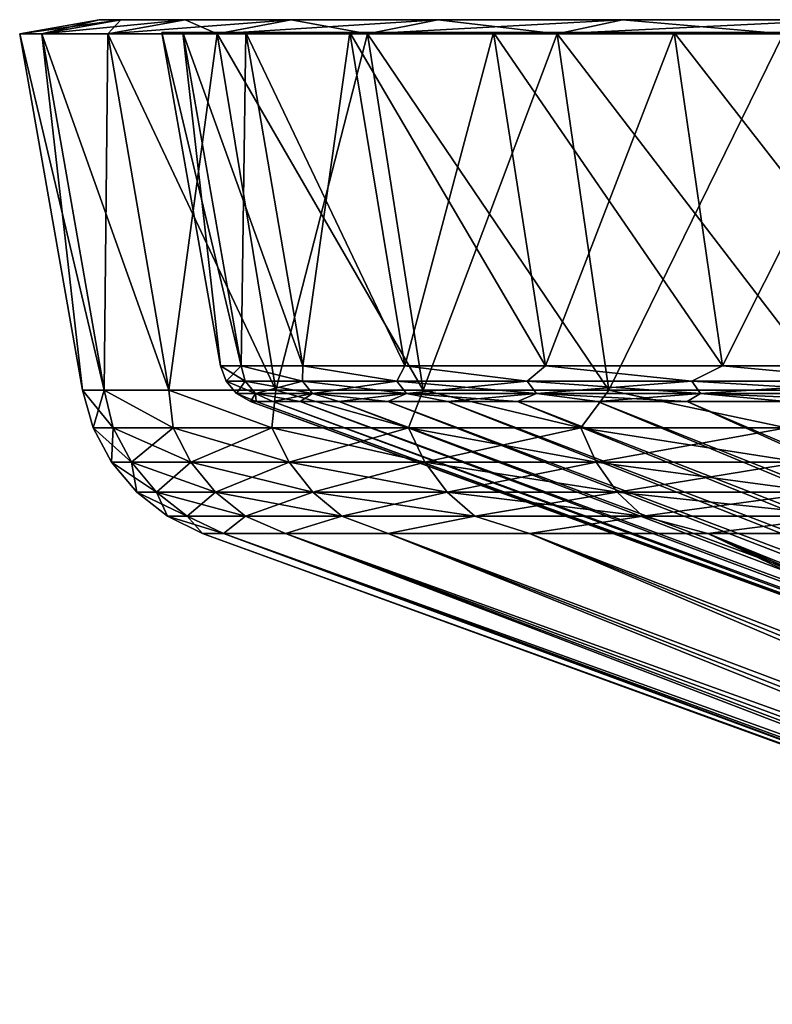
# Model space of a CAD drawing. Header units: metres. Extents: x -109 to 109, y -63 to 140.
# Tile 244 of 256: x 44 to 52, y 129 to 140. Entities that reach past the tile are written whole.
import ezdxf

# ---------------------------------------------------------------- set-up
doc = ezdxf.new("R2010")
doc.units = ezdxf.units.M
doc.layers.add('solid_502308_SW0001', color=7, linetype='CONTINUOUS')

msp = doc.modelspace()

# ---------------------------------------------------------------- linework, layer by layer
at = {"layer": 'solid_502308_SW0001'}
for points in [[(44, 139.850006), (44.850693, 140), (45.081463, 140, -3.814986)], [(44, 139.850006), (44.236954, 139.850006, 3.917392), (44.850693, 140)], [(44.236954, 139.850006, -3.917392), (44, 139.850006), (45.081463, 140, -3.814986)], [(44.236954, 139.850006, 3.917392), (45.081463, 140, 3.814986), (44.850693, 140)], [(44.236954, 139.850006, -3.917392), (45.081463, 140, -3.814986), (45.770424, 140, -7.574361)], [(44.944408, 139.850006, -7.777832), (44.236954, 139.850006, -3.917392), (45.770424, 140, -7.574361)], [(44.236954, 139.850006, 3.917392), (44.944408, 139.850006, 7.777832), (45.081463, 140, 3.814986)], [(45.081463, 140, 3.814986), (45.081463, 140, -3.814986), (44.850693, 140)], [(44.944408, 139.850006, -7.777832), (45.770424, 140, -7.574361), (46.907372, 140, -11.222939)], [(46.111938, 139.850006, -11.524573), (44.944408, 139.850006, -7.777832), (46.907372, 140, -11.222939)], [(44.944408, 139.850006, 7.777832), (45.770424, 140, 7.574361), (45.081463, 140, 3.814986)], [(44.944408, 139.850006, 7.777832), (46.111938, 139.850006, 11.524573), (45.770424, 140, 7.574361)], [(45.770424, 140, 7.574361), (45.770424, 140, -7.574361), (45.081463, 140, -3.814986)], [(45.081463, 140, 3.814986), (45.770424, 140, 7.574361), (45.081463, 140, -3.814986)], [(46.907372, 140, 11.222939), (46.907372, 140, -11.222939), (45.770424, 140, -7.574361)], [(45.770424, 140, 7.574361), (46.907372, 140, 11.222939), (45.770424, 140, -7.574361)], [(46.111938, 139.850006, 11.524573), (46.907372, 140, 11.222939), (45.770424, 140, 7.574361)], [(46.111938, 139.850006, -11.524573), (46.907372, 140, -11.222939), (48.475945, 140, -14.708169)], [(47.722721, 139.850006, -15.103584), (46.111938, 139.850006, -11.524573), (48.475945, 140, -14.708169)], [(46.111938, 139.850006, 11.524573), (47.722721, 139.850006, 15.103584), (46.907372, 140, 11.222939)], [(48.475945, 140, 14.708169), (48.475945, 140, -14.708169), (46.907372, 140, -11.222939)], [(46.907372, 140, 11.222939), (48.475945, 140, 14.708169), (46.907372, 140, -11.222939)], [(47.722721, 139.850006, 15.103584), (48.475945, 140, 14.708169), (46.907372, 140, 11.222939)], [(47.722721, 139.850006, -15.103584), (48.475945, 140, -14.708169), (50.453014, 140, -17.97867)], [(49.752979, 139.850006, -18.462038), (47.722721, 139.850006, -15.103584), (50.453014, 140, -17.97867)], [(47.722721, 139.850006, 15.103584), (49.752979, 139.850006, 18.462038), (48.475945, 140, 14.708169)], [(50.453014, 140, 17.97867), (50.453014, 140, -17.97867), (48.475945, 140, -14.708169)], [(48.475945, 140, 14.708169), (50.453014, 140, 17.97867), (48.475945, 140, -14.708169)], [(49.752979, 139.850006, 18.462038), (50.453014, 140, 17.97867), (48.475945, 140, 14.708169)], [(49.752979, 139.850006, -18.462038), (50.453014, 140, -17.97867), (52.810112, 140, -20.987326)], [(52.17342, 139.850006, -21.551506), (49.752979, 139.850006, -18.462038), (52.810112, 140, -20.987326)], [(49.752979, 139.850006, 18.462038), (52.17342, 139.850006, 21.551506), (50.453014, 140, 17.97867)], [(52.810112, 140, 20.987326), (52.810112, 140, -20.987326), (50.453014, 140, -17.97867)], [(50.453014, 140, 17.97867), (52.810112, 140, 20.987326), (50.453014, 140, -17.97867)], [(52.17342, 139.850006, 21.551506), (52.810112, 140, 20.987326), (50.453014, 140, 17.97867)], [(45.746887, 139.862152, 3.734235), (46.149517, 136.297623), (45.520996, 139.862152)], [(46.370808, 136.297623, -3.65834), (45.520996, 139.862152), (46.149517, 136.297623)], [(45.746887, 139.862152, -3.734235), (45.746887, 139.862152, 3.734235), (45.520996, 139.862152)], [(45.746887, 139.862152, -3.734235), (45.520996, 139.862152), (46.370808, 136.297623, -3.65834)], [(45.746887, 139.862152, 3.734235), (46.370808, 136.297623, 3.65834), (46.149517, 136.297623)], [(45.746887, 139.862152, 3.734235), (46.421227, 139.862152, 7.413874), (46.370808, 136.297623, 3.65834)], [(46.421227, 139.862152, -7.413874), (46.421227, 139.862152, 7.413874), (45.746887, 139.862152, 3.734235)], [(46.421227, 139.862152, -7.413874), (45.746887, 139.862152, 3.734235), (45.746887, 139.862152, -3.734235)], [(45.746887, 139.862152, -3.734235), (46.370808, 136.297623, -3.65834), (47.031445, 136.297623, -7.263334)], [(46.421227, 139.862152, -7.413874), (45.746887, 139.862152, -3.734235), (47.031445, 136.297623, -7.263334)], [(46.421227, 139.862152, 7.413874), (47.031445, 136.297623, 7.263332), (46.370808, 136.297623, 3.65834)], [(46.421227, 139.862152, 7.413874), (47.534149, 139.862152, 10.985328), (47.031445, 136.297623, 7.263332)], [(47.534149, 139.862152, -10.985328), (47.534149, 139.862152, 10.985328), (46.421227, 139.862152, 7.413874)], [(47.534149, 139.862152, -10.985328), (46.421227, 139.862152, 7.413874), (46.421227, 139.862152, -7.413874)], [(46.421227, 139.862152, -7.413874), (47.031445, 136.297623, -7.263334), (48.121799, 136.297623, -10.762413)], [(47.534149, 139.862152, -10.985328), (46.421227, 139.862152, -7.413874), (48.121799, 136.297623, -10.762413)], [(47.534149, 139.862152, 10.985328), (48.121803, 136.297623, 10.762416), (47.031445, 136.297623, 7.263332)], [(47.534149, 139.862152, 10.985328), (49.069427, 139.862152, 14.396585), (48.121803, 136.297623, 10.762416)], [(49.069427, 139.862152, -14.396585), (49.069427, 139.862152, 14.396585), (47.534149, 139.862152, 10.985328)], [(49.069427, 139.862152, -14.396585), (47.534149, 139.862152, 10.985328), (47.534149, 139.862152, -10.985328)], [(47.534149, 139.862152, -10.985328), (48.121799, 136.297623, -10.762413), (49.625965, 136.297623, -14.104541)], [(49.069427, 139.862152, -14.396585), (47.534149, 139.862152, -10.985328), (49.625965, 136.297623, -14.104541)], [(49.069427, 139.862152, 14.396585), (49.625977, 136.297623, 14.104562), (48.121803, 136.297623, 10.762416)], [(49.069427, 139.862152, 14.396585), (51.004707, 139.862152, 17.597961), (49.625977, 136.297623, 14.104562)], [(51.004707, 139.862152, -17.597961), (51.004707, 139.862152, 17.597961), (49.069427, 139.862152, 14.396585)], [(51.004707, 139.862152, -17.597961), (49.069427, 139.862152, 14.396585), (49.069427, 139.862152, -14.396585)], [(49.069427, 139.862152, -14.396585), (49.625965, 136.297623, -14.104541), (51.522041, 136.297623, -17.241035)], [(51.004707, 139.862152, -17.597961), (49.069427, 139.862152, -14.396585), (51.522041, 136.297623, -17.241035)], [(51.004707, 139.862152, 17.597961), (51.522038, 136.297623, 17.241032), (49.625977, 136.297623, 14.104562)], [(51.004707, 139.862152, 17.597961), (53.311825, 139.862152, 20.542814), (51.522038, 136.297623, 17.241032)], [(53.311825, 139.862152, -20.542814), (53.311825, 139.862152, 20.542814), (51.004707, 139.862152, 17.597961)], [(53.311825, 139.862152, -20.542814), (51.004707, 139.862152, 17.597961), (51.004707, 139.862152, -17.597961)], [(51.004707, 139.862152, -17.597961), (51.522041, 136.297623, -17.241035), (53.78236, 136.297623, -20.126116)], [(53.311825, 139.862152, -20.542814), (51.004707, 139.862152, -17.597961), (53.78236, 136.297623, -20.126116)], [(53.311825, 139.862152, 20.542814), (53.782341, 136.297623, 20.126095), (51.522038, 136.297623, 17.241032)], [(44.904366, 136.037155, 3.8364), (44.236954, 139.850006, 3.917392), (44, 139.850006)], [(44.672306, 136.037155), (44.904366, 136.037155, 3.8364), (44, 139.850006)], [(44.236954, 139.850006, -3.917392), (44.672306, 136.037155), (44, 139.850006)], [(45.59716, 136.037155, 7.61686), (44.944408, 139.850006, 7.777832), (44.236954, 139.850006, 3.917392)], [(44.904366, 136.037155, 3.8364), (45.59716, 136.037155, 7.61686), (44.236954, 139.850006, 3.917392)], [(44.904366, 136.037155, -3.836399), (44.672306, 136.037155), (44.236954, 139.850006, -3.917392)], [(44.904366, 136.037155, -3.836399), (44.236954, 139.850006, -3.917392), (44.944408, 139.850006, -7.777832)], [(45.59716, 136.037155, -7.616859), (44.904366, 136.037155, -3.836399), (44.944408, 139.850006, -7.777832)], [(46.740589, 136.037155, 11.286251), (46.111938, 139.850006, 11.524573), (44.944408, 139.850006, 7.777832)], [(45.59716, 136.037155, 7.61686), (46.740589, 136.037155, 11.286251), (44.944408, 139.850006, 7.777832)], [(45.59716, 136.037155, -7.616859), (44.944408, 139.850006, -7.777832), (46.111938, 139.850006, -11.524573)], [(46.740589, 136.037155, -11.28625), (45.59716, 136.037155, -7.616859), (46.111938, 139.850006, -11.524573)], [(48.317978, 136.037155, 14.791065), (47.722721, 139.850006, 15.103584), (46.111938, 139.850006, 11.524573)], [(46.740589, 136.037155, 11.286251), (48.317978, 136.037155, 14.791065), (46.111938, 139.850006, 11.524573)], [(46.740589, 136.037155, -11.28625), (46.111938, 139.850006, -11.524573), (47.722721, 139.850006, -15.103584)], [(48.317978, 136.037155, -14.791065), (46.740589, 136.037155, -11.28625), (47.722721, 139.850006, -15.103584)], [(50.30632, 136.037155, 18.080189), (49.752979, 139.850006, 18.462038), (47.722721, 139.850006, 15.103584)], [(48.317978, 136.037155, 14.791065), (50.30632, 136.037155, 18.080189), (47.722721, 139.850006, 15.103584)], [(48.317978, 136.037155, -14.791065), (47.722721, 139.850006, -15.103584), (49.752979, 139.850006, -18.462038)], [(50.30632, 136.037155, -18.080187), (48.317978, 136.037155, -14.791065), (49.752979, 139.850006, -18.462038)], [(52.676628, 136.037155, 21.105661), (52.17342, 139.850006, 21.551506), (49.752979, 139.850006, 18.462038)], [(50.30632, 136.037155, 18.080189), (52.676628, 136.037155, 21.105661), (49.752979, 139.850006, 18.462038)], [(50.30632, 136.037155, -18.080187), (49.752979, 139.850006, -18.462038), (52.17342, 139.850006, -21.551506)], [(52.676628, 136.037155, -21.105661), (50.30632, 136.037155, -18.080187), (52.17342, 139.850006, -21.551506)], [(46.208824, 136.134613), (46.149517, 136.297623), (46.370808, 136.297623, 3.65834)], [(46.413639, 136.134613, -3.516591), (46.370808, 136.297623, -3.65834), (46.149517, 136.297623)], [(46.208824, 136.134613), (46.413639, 136.134613, -3.516591), (46.149517, 136.297623)], [(46.413639, 136.134613, 3.516591), (46.208824, 136.134613), (46.370808, 136.297623, 3.65834)], [(47.025326, 136.134613, 6.985626), (46.370808, 136.297623, 3.65834), (47.031445, 136.297623, 7.263332)], [(47.025326, 136.134613, 6.985626), (46.413639, 136.134613, 3.516591), (46.370808, 136.297623, 3.65834)], [(47.025326, 136.134613, -6.985626), (47.031445, 136.297623, -7.263334), (46.370808, 136.297623, -3.65834)], [(46.413639, 136.134613, -3.516591), (47.025326, 136.134613, -6.985626), (46.370808, 136.297623, -3.65834)], [(48.035603, 136.134613, 10.360193), (47.025326, 136.134613, 6.985626), (47.031445, 136.297623, 7.263332)], [(47.025326, 136.134613, -6.985626), (48.035603, 136.134613, -10.360193), (47.031445, 136.297623, -7.263334)], [(48.035603, 136.134613, 10.360193), (47.031445, 136.297623, 7.263332), (48.121803, 136.297623, 10.762416)], [(48.035603, 136.134613, -10.360193), (48.121799, 136.297623, -10.762413), (47.031445, 136.297623, -7.263334)], [(49.430817, 136.134613, 13.594656), (48.035603, 136.134613, 10.360193), (48.121803, 136.297623, 10.762416)], [(48.035603, 136.134613, -10.360193), (49.430817, 136.134613, -13.594656), (48.121799, 136.297623, -10.762413)], [(49.430817, 136.134613, -13.594656), (49.625965, 136.297623, -14.104541), (48.121799, 136.297623, -10.762413)], [(49.430817, 136.134613, 13.594656), (48.121803, 136.297623, 10.762416), (49.625977, 136.297623, 14.104562)], [(51.192089, 136.134613, 16.645273), (49.430817, 136.134613, 13.594656), (49.625977, 136.297623, 14.104562)], [(49.430817, 136.134613, -13.594656), (51.192089, 136.134613, -16.645273), (49.625965, 136.297623, -14.104541)], [(51.192089, 136.134613, -16.645273), (51.522041, 136.297623, -17.241035), (49.625965, 136.297623, -14.104541)], [(51.192089, 136.134613, 16.645273), (49.625977, 136.297623, 14.104562), (51.522038, 136.297623, 17.241032)], [(53.295612, 136.134613, 19.470793), (51.192089, 136.134613, 16.645273), (51.522038, 136.297623, 17.241032)], [(51.192089, 136.134613, -16.645273), (53.295612, 136.134613, -19.470793), (51.522041, 136.297623, -17.241035)], [(53.295612, 136.134613, 19.470793), (51.522038, 136.297623, 17.241032), (53.782341, 136.297623, 20.126095)], [(53.295612, 136.134613, -19.470793), (53.78236, 136.297623, -20.126116), (51.522041, 136.297623, -17.241035)], [(46.52459, 136.001434, -3.503623), (46.413639, 136.134613, -3.516591), (46.208824, 136.134613)], [(46.32053, 136.001434), (46.52459, 136.001434, -3.503623), (46.208824, 136.134613)], [(46.413639, 136.134613, 3.516591), (46.32053, 136.001434), (46.208824, 136.134613)], [(46.52459, 136.001434, 3.503623), (46.32053, 136.001434), (46.413639, 136.134613, 3.516591)], [(47.134022, 136.001434, -6.959865), (47.025326, 136.134613, -6.985626), (46.413639, 136.134613, -3.516591)], [(46.52459, 136.001434, -3.503623), (47.134022, 136.001434, -6.959865), (46.413639, 136.134613, -3.516591)], [(46.52459, 136.001434, 3.503623), (46.413639, 136.134613, 3.516591), (47.025326, 136.134613, 6.985626)], [(47.134022, 136.001434, 6.959865), (46.52459, 136.001434, 3.503623), (47.025326, 136.134613, 6.985626)], [(48.140572, 136.001434, -10.321987), (48.035603, 136.134613, -10.360193), (47.025326, 136.134613, -6.985626)], [(47.134022, 136.001434, -6.959865), (48.140572, 136.001434, -10.321987), (47.025326, 136.134613, -6.985626)], [(47.134022, 136.001434, 6.959865), (47.025326, 136.134613, 6.985626), (48.035603, 136.134613, 10.360193)], [(48.140572, 136.001434, 10.321987), (47.134022, 136.001434, 6.959865), (48.035603, 136.134613, 10.360193)], [(49.53064, 136.001434, -13.544522), (49.430817, 136.134613, -13.594656), (48.035603, 136.134613, -10.360193)], [(48.140572, 136.001434, -10.321987), (49.53064, 136.001434, -13.544522), (48.035603, 136.134613, -10.360193)], [(48.140572, 136.001434, 10.321987), (48.035603, 136.134613, 10.360193), (49.430817, 136.134613, 13.594656)], [(49.53064, 136.001434, 13.544522), (48.140572, 136.001434, 10.321987), (49.430817, 136.134613, 13.594656)], [(51.285419, 136.001434, -16.583891), (51.192089, 136.134613, -16.645273), (49.430817, 136.134613, -13.594656)], [(49.53064, 136.001434, -13.544522), (51.285419, 136.001434, -16.583891), (49.430817, 136.134613, -13.594656)], [(49.53064, 136.001434, 13.544522), (49.430817, 136.134613, 13.594656), (51.192089, 136.134613, 16.645273)], [(51.285419, 136.001434, 16.583891), (49.53064, 136.001434, 13.544522), (51.192089, 136.134613, 16.645273)], [(53.381184, 136.001434, -19.398991), (53.295612, 136.134613, -19.470793), (51.192089, 136.134613, -16.645273)], [(51.285419, 136.001434, -16.583891), (53.381184, 136.001434, -19.398991), (51.192089, 136.134613, -16.645273)], [(51.285419, 136.001434, 16.583891), (51.192089, 136.134613, 16.645273), (53.295612, 136.134613, 19.470793)], [(53.381184, 136.001434, 19.398991), (51.285419, 136.001434, 16.583891), (53.295612, 136.134613, 19.470793)], [(45.001514, 135.636414, 3.681645), (44.904366, 136.037155, 3.8364), (44.672306, 136.037155)], [(44.787083, 135.636414), (44.672306, 136.037155), (44.904366, 136.037155, -3.836399)], [(45.001514, 135.636414, 3.681645), (44.672306, 136.037155), (44.787083, 135.636414)], [(44.787083, 135.636414), (44.904366, 136.037155, -3.836399), (45.001514, 135.636414, -3.681645)], [(45.641911, 135.636414, 7.313502), (45.59716, 136.037155, 7.61686), (44.904366, 136.037155, 3.8364)], [(45.641911, 135.636414, 7.313502), (44.904366, 136.037155, 3.8364), (45.001514, 135.636414, 3.681645)], [(45.641911, 135.636414, -7.313502), (44.904366, 136.037155, -3.836399), (45.59716, 136.037155, -7.616859)], [(45.001514, 135.636414, -3.681645), (44.904366, 136.037155, -3.836399), (45.641911, 135.636414, -7.313502)], [(46.699608, 135.636414, 10.846456), (46.740589, 136.037155, 11.286251), (45.59716, 136.037155, 7.61686)], [(46.699608, 135.636414, 10.846456), (45.59716, 136.037155, 7.61686), (45.641911, 135.636414, 7.313502)], [(46.699608, 135.636414, -10.846456), (45.59716, 136.037155, -7.616859), (46.740589, 136.037155, -11.28625)], [(45.641911, 135.636414, -7.313502), (45.59716, 136.037155, -7.616859), (46.699608, 135.636414, -10.846456)], [(46.32053, 136.001434), (46.470913, 135.914612), (46.530167, 135.914612, -1.885524)], [(46.52459, 136.001434, 3.503623), (46.470913, 135.914612), (46.32053, 136.001434)], [(46.32053, 136.001434), (46.530167, 135.914612, -1.885524), (46.52459, 136.001434, -3.503623)], [(46.52459, 136.001434, 3.503623), (46.530167, 135.914612, 1.885521), (46.470913, 135.914612)], [(46.52459, 136.001434, 3.503623), (46.707699, 135.914612, 3.76362), (46.530167, 135.914612, 1.885521)], [(47.134022, 136.001434, 6.959865), (46.707699, 135.914612, 3.76362), (46.52459, 136.001434, 3.503623)], [(46.52459, 136.001434, -3.503623), (46.530167, 135.914612, -1.885524), (46.707699, 135.914612, -3.763622)], [(46.52459, 136.001434, -3.503623), (46.707699, 135.914612, -3.763622), (47.002808, 135.914612, -5.626869)], [(46.52459, 136.001434, -3.503623), (47.002808, 135.914612, -5.626869), (47.134022, 136.001434, -6.959865)], [(48.160305, 135.636414, 14.232731), (46.740589, 136.037155, 11.286251), (46.699608, 135.636414, 10.846456)], [(46.699608, 135.636414, -10.846456), (46.740589, 136.037155, -11.28625), (48.160305, 135.636414, -14.232731)], [(47.134022, 136.001434, 6.959865), (47.002808, 135.914612, 5.626868), (46.707699, 135.914612, 3.76362)], [(48.160305, 135.636414, 14.232731), (48.317978, 136.037155, 14.791065), (46.740589, 136.037155, 11.286251)], [(48.160305, 135.636414, -14.232731), (46.740589, 136.037155, -11.28625), (48.317978, 136.037155, -14.791065)], [(47.134022, 136.001434, 6.959865), (47.414326, 135.914612, 7.467907), (47.002808, 135.914612, 5.626868)], [(47.134022, 136.001434, -6.959865), (47.002808, 135.914612, -5.626869), (47.414326, 135.914612, -7.467911)], [(48.140572, 136.001434, 10.321987), (47.414326, 135.914612, 7.467907), (47.134022, 136.001434, 6.959865)], [(47.134022, 136.001434, -6.959865), (47.414326, 135.914612, -7.467911), (47.940636, 135.914612, -9.279479)], [(47.134022, 136.001434, -6.959865), (47.940636, 135.914612, -9.279479), (48.140572, 136.001434, -10.321987)], [(48.140572, 136.001434, 10.321987), (47.940632, 135.914612, 9.279473), (47.414326, 135.914612, 7.467907)], [(48.140572, 136.001434, 10.321987), (48.579651, 135.914612, 11.054421), (47.940632, 135.914612, 9.279473)], [(48.140572, 136.001434, -10.321987), (47.940636, 135.914612, -9.279479), (48.579647, 135.914612, -11.054415)], [(49.53064, 136.001434, 13.544522), (48.579651, 135.914612, 11.054421), (48.140572, 136.001434, 10.321987)], [(48.140572, 136.001434, -10.321987), (48.579647, 135.914612, -11.054415), (49.32885, 135.914612, -12.785725)], [(48.140572, 136.001434, -10.321987), (49.32885, 135.914612, -12.785725), (49.53064, 136.001434, -13.544522)], [(50.004246, 135.636414, 17.426533), (48.317978, 136.037155, 14.791065), (48.160305, 135.636414, 14.232731)], [(48.160305, 135.636414, -14.232731), (48.317978, 136.037155, -14.791065), (50.004246, 135.636414, -17.426533)], [(50.004246, 135.636414, 17.426533), (50.30632, 136.037155, 18.080189), (48.317978, 136.037155, 14.791065)], [(50.004246, 135.636414, -17.426533), (48.317978, 136.037155, -14.791065), (50.30632, 136.037155, -18.080187)], [(49.53064, 136.001434, 13.544522), (49.328861, 135.914612, 12.785745), (48.579651, 135.914612, 11.054421)], [(49.53064, 136.001434, -13.544522), (49.32885, 135.914612, -12.785725), (50.185291, 135.914612, -14.466588)], [(49.53064, 136.001434, 13.544522), (50.185299, 135.914612, 14.466606), (49.328861, 135.914612, 12.785745)], [(51.285419, 136.001434, 16.583891), (50.185299, 135.914612, 14.466606), (49.53064, 136.001434, 13.544522)], [(49.53064, 136.001434, -13.544522), (50.185291, 135.914612, -14.466588), (51.145592, 135.914612, -16.090372)], [(49.53064, 136.001434, -13.544522), (51.145592, 135.914612, -16.090372), (51.285419, 136.001434, -16.583891)], [(52.206497, 135.636414, 20.384668), (50.30632, 136.037155, 18.080189), (50.004246, 135.636414, 17.426533)], [(50.004246, 135.636414, -17.426533), (50.30632, 136.037155, -18.080187), (52.206497, 135.636414, -20.384668)], [(51.285419, 136.001434, 16.583891), (51.145592, 135.914612, 16.090376), (50.185299, 135.914612, 14.466606)], [(52.206497, 135.636414, 20.384668), (52.676628, 136.037155, 21.105661), (50.30632, 136.037155, 18.080189)], [(52.206497, 135.636414, -20.384668), (50.30632, 136.037155, -18.080187), (52.676628, 136.037155, -21.105661)], [(51.285419, 136.001434, 16.583891), (52.205952, 135.914612, 17.650644), (51.145592, 135.914612, 16.090376)], [(51.285419, 136.001434, -16.583891), (51.145592, 135.914612, -16.090372), (52.205959, 135.914612, -17.650658)], [(53.381184, 136.001434, 19.398991), (52.205952, 135.914612, 17.650644), (51.285419, 136.001434, 16.583891)], [(51.285419, 136.001434, -16.583891), (52.205959, 135.914612, -17.650658), (53.362206, 135.914612, -19.141279)], [(51.285419, 136.001434, -16.583891), (53.362206, 135.914612, -19.141279), (53.381184, 136.001434, -19.398991)], [(46.470913, 135.914612), (46.530167, 135.914612, 1.885521), (60.307781, 130.878403)], [(60.349037, 130.878403, -1.155128), (46.470913, 135.914612), (60.307781, 130.878403)], [(46.530167, 135.914612, -1.885524), (46.470913, 135.914612), (60.349037, 130.878403, -1.155128)], [(46.530167, 135.914612, 1.885521), (60.349037, 130.878403, 1.155127), (60.307781, 130.878403)], [(46.530167, 135.914612, 1.885521), (46.707699, 135.914612, 3.76362), (60.349037, 130.878403, 1.155127)], [(46.707699, 135.914612, -3.763622), (46.530167, 135.914612, -1.885524), (60.349037, 130.878403, -1.155128)], [(46.707699, 135.914612, 3.76362), (60.472591, 130.878403, 2.304381), (60.349037, 130.878403, 1.155127)], [(46.707699, 135.914612, 3.76362), (47.002808, 135.914612, 5.626868), (60.472591, 130.878403, 2.304381)], [(46.707699, 135.914612, -3.763622), (60.349037, 130.878403, -1.155128), (60.472591, 130.878403, -2.304381)], [(47.002808, 135.914612, -5.626869), (46.707699, 135.914612, -3.763622), (60.472591, 130.878403, -2.304381)], [(47.002808, 135.914612, 5.626868), (60.677822, 130.878403, 3.44189), (60.472591, 130.878403, 2.304381)], [(47.002808, 135.914612, 5.626868), (47.414326, 135.914612, 7.467907), (60.677822, 130.878403, 3.44189)], [(47.002808, 135.914612, -5.626869), (60.472591, 130.878403, -2.304381), (60.677822, 130.878403, -3.44189)], [(47.414326, 135.914612, -7.467911), (47.002808, 135.914612, -5.626869), (60.677822, 130.878403, -3.44189)], [(47.414326, 135.914612, 7.467907), (60.963676, 130.878403, 4.561858), (60.677822, 130.878403, 3.44189)], [(47.414326, 135.914612, 7.467907), (47.940632, 135.914612, 9.279473), (60.963676, 130.878403, 4.561858)], [(47.414326, 135.914612, -7.467911), (60.677822, 130.878403, -3.44189), (60.963676, 130.878403, -4.561859)], [(47.940636, 135.914612, -9.279479), (47.414326, 135.914612, -7.467911), (60.963676, 130.878403, -4.561859)], [(47.940632, 135.914612, 9.279473), (61.328697, 130.878403, 5.658582), (60.963676, 130.878403, 4.561858)], [(47.940632, 135.914612, 9.279473), (48.579651, 135.914612, 11.054421), (61.328697, 130.878403, 5.658582)], [(47.940636, 135.914612, -9.279479), (60.963676, 130.878403, -4.561859), (61.328697, 130.878403, -5.658583)], [(48.579647, 135.914612, -11.054415), (47.940636, 135.914612, -9.279479), (61.328697, 130.878403, -5.658583)], [(48.579647, 135.914612, -11.054415), (61.328697, 130.878403, -5.658583), (61.77103, 130.878403, -6.726471)], [(49.32885, 135.914612, -12.785725), (48.579647, 135.914612, -11.054415), (61.77103, 130.878403, -6.726471)], [(48.579651, 135.914612, 11.054421), (61.77103, 130.878403, 6.72647), (61.328697, 130.878403, 5.658582)], [(48.579651, 135.914612, 11.054421), (49.328861, 135.914612, 12.785745), (61.77103, 130.878403, 6.72647)], [(49.32885, 135.914612, -12.785725), (61.77103, 130.878403, -6.726471), (62.288418, 130.878403, -7.760083)], [(50.185291, 135.914612, -14.466588), (49.32885, 135.914612, -12.785725), (62.288418, 130.878403, -7.760083)], [(49.328861, 135.914612, 12.785745), (62.288418, 130.878403, 7.760082), (61.77103, 130.878403, 6.72647)], [(49.328861, 135.914612, 12.785745), (50.185299, 135.914612, 14.466606), (62.288418, 130.878403, 7.760082)], [(50.185291, 135.914612, -14.466588), (62.288418, 130.878403, -7.760083), (62.878223, 130.878403, -8.754151)], [(51.145592, 135.914612, -16.090372), (50.185291, 135.914612, -14.466588), (62.878223, 130.878403, -8.754151)], [(50.185299, 135.914612, 14.466606), (51.145592, 135.914612, 16.090376), (62.288418, 130.878403, 7.760082)], [(51.145592, 135.914612, 16.090376), (62.878223, 130.878403, 8.75415), (62.288418, 130.878403, 7.760082)], [(51.145592, 135.914612, 16.090376), (52.205952, 135.914612, 17.650644), (62.878223, 130.878403, 8.75415)], [(52.205959, 135.914612, -17.650658), (51.145592, 135.914612, -16.090372), (62.878223, 130.878403, -8.754151)], [(44.787083, 135.636414), (45.001514, 135.636414, -3.681645), (44.983379, 135.266769)], [(45.196484, 135.266769, 3.658856), (44.787083, 135.636414), (44.983379, 135.266769)], [(45.001514, 135.636414, 3.681645), (44.787083, 135.636414), (45.196484, 135.266769, 3.658856)], [(45.001514, 135.636414, -3.681645), (45.196484, 135.266769, -3.658856), (44.983379, 135.266769)], [(45.001514, 135.636414, -3.681645), (45.641911, 135.636414, -7.313502), (45.196484, 135.266769, -3.658856)], [(45.001514, 135.636414, 3.681645), (45.196484, 135.266769, 3.658856), (45.832912, 135.266769, 7.268233)], [(45.641911, 135.636414, 7.313502), (45.001514, 135.636414, 3.681645), (45.832912, 135.266769, 7.268233)], [(45.641911, 135.636414, -7.313502), (45.832912, 135.266769, -7.268233), (45.196484, 135.266769, -3.658856)], [(45.641911, 135.636414, -7.313502), (46.699608, 135.636414, -10.846456), (45.832912, 135.266769, -7.268233)], [(45.641911, 135.636414, 7.313502), (45.832912, 135.266769, 7.268233), (46.884064, 135.266769, 10.779319)], [(46.699608, 135.636414, 10.846456), (45.641911, 135.636414, 7.313502), (46.884064, 135.266769, 10.779319)], [(46.699608, 135.636414, -10.846456), (46.884064, 135.266769, -10.779319), (45.832912, 135.266769, -7.268233)], [(46.699608, 135.636414, -10.846456), (48.160305, 135.636414, -14.232731), (46.884064, 135.266769, -10.779319)], [(46.699608, 135.636414, 10.846456), (46.884064, 135.266769, 10.779319), (48.33572, 135.266769, 14.144633)], [(48.160305, 135.636414, 14.232731), (46.699608, 135.636414, 10.846456), (48.33572, 135.266769, 14.144633)], [(48.160305, 135.636414, -14.232731), (48.33572, 135.266769, -14.144633), (46.884064, 135.266769, -10.779319)], [(48.160305, 135.636414, -14.232731), (50.004246, 135.636414, -17.426533), (48.33572, 135.266769, -14.144633)], [(48.160305, 135.636414, 14.232731), (48.33572, 135.266769, 14.144633), (50.168247, 135.266769, 17.318666)], [(50.004246, 135.636414, 17.426533), (48.160305, 135.636414, 14.232731), (50.168247, 135.266769, 17.318666)], [(50.004246, 135.636414, -17.426533), (50.168247, 135.266769, -17.318666), (48.33572, 135.266769, -14.144633)], [(50.004246, 135.636414, -17.426533), (52.206497, 135.636414, -20.384668), (50.168247, 135.266769, -17.318666)], [(50.004246, 135.636414, 17.426533), (50.168247, 135.266769, 17.318666), (52.356869, 135.266769, 20.258493)], [(52.206497, 135.636414, 20.384668), (50.004246, 135.636414, 17.426533), (52.356869, 135.266769, 20.258493)], [(52.206497, 135.636414, -20.384668), (52.356869, 135.266769, -20.258493), (50.168247, 135.266769, -17.318666)], [(44.983379, 135.266769), (45.196484, 135.266769, -3.658856), (45.252304, 134.94606)], [(45.463589, 134.94606, 3.627636), (44.983379, 135.266769), (45.252304, 134.94606)], [(45.196484, 135.266769, 3.658856), (44.983379, 135.266769), (45.463589, 134.94606, 3.627636)], [(45.196484, 135.266769, -3.658856), (45.463589, 134.94606, -3.627636), (45.252304, 134.94606)], [(45.196484, 135.266769, -3.658856), (45.832912, 135.266769, -7.268233), (45.463589, 134.94606, -3.627636)], [(45.196484, 135.266769, 3.658856), (45.463589, 134.94606, 3.627636), (46.094589, 134.94606, 7.206214)], [(45.832912, 135.266769, 7.268233), (45.196484, 135.266769, 3.658856), (46.094589, 134.94606, 7.206214)], [(45.832912, 135.266769, -7.268233), (46.094589, 134.94606, -7.206214), (45.463589, 134.94606, -3.627636)], [(45.832912, 135.266769, -7.268233), (46.884064, 135.266769, -10.779319), (46.094589, 134.94606, -7.206214)], [(45.832912, 135.266769, 7.268233), (46.094589, 134.94606, 7.206214), (47.136772, 134.94606, 10.687342)], [(46.884064, 135.266769, 10.779319), (45.832912, 135.266769, 7.268233), (47.136772, 134.94606, 10.687342)], [(46.884064, 135.266769, -10.779319), (47.136772, 134.94606, -10.687342), (46.094589, 134.94606, -7.206214)], [(46.884064, 135.266769, -10.779319), (48.33572, 135.266769, -14.144633), (47.136772, 134.94606, -10.687342)], [(46.884064, 135.266769, 10.779319), (47.136772, 134.94606, 10.687342), (48.576038, 134.94606, 14.02394)], [(48.33572, 135.266769, 14.144633), (46.884064, 135.266769, 10.779319), (48.576038, 134.94606, 14.02394)], [(48.33572, 135.266769, -14.144633), (48.576038, 134.94606, -14.02394), (47.136772, 134.94606, -10.687342)], [(48.33572, 135.266769, -14.144633), (50.168247, 135.266769, -17.318666), (48.576038, 134.94606, -14.02394)], [(48.33572, 135.266769, 14.144633), (48.576038, 134.94606, 14.02394), (50.392933, 134.94606, 17.170889)], [(50.168247, 135.266769, 17.318666), (48.33572, 135.266769, 14.144633), (50.392933, 134.94606, 17.170889)], [(50.168247, 135.266769, -17.318666), (50.392933, 134.94606, -17.170889), (48.576038, 134.94606, -14.02394)], [(50.168247, 135.266769, -17.318666), (52.356869, 135.266769, -20.258493), (50.392933, 134.94606, -17.170889)], [(50.168247, 135.266769, 17.318666), (50.392933, 134.94606, 17.170889), (52.562878, 134.94606, 20.085632)], [(52.356869, 135.266769, 20.258493), (50.168247, 135.266769, 17.318666), (52.562878, 134.94606, 20.085632)], [(52.356869, 135.266769, -20.258493), (52.562878, 134.94606, -20.085632), (50.392933, 134.94606, -17.170889)], [(45.252304, 134.94606), (45.463589, 134.94606, -3.627636), (45.582085, 134.688354)], [(45.791142, 134.688354, 3.589351), (45.252304, 134.94606), (45.582085, 134.688354)], [(45.463589, 134.94606, 3.627636), (45.252304, 134.94606), (45.791142, 134.688354, 3.589351)], [(45.463589, 134.94606, -3.627636), (45.791142, 134.688354, -3.589351), (45.582085, 134.688354)], [(45.463589, 134.94606, -3.627636), (46.094589, 134.94606, -7.206214), (45.791142, 134.688354, -3.589351)], [(45.463589, 134.94606, 3.627636), (45.791142, 134.688354, 3.589351), (46.415482, 134.688354, 7.130162)], [(46.094589, 134.94606, 7.206214), (45.463589, 134.94606, 3.627636), (46.415482, 134.688354, 7.130162)], [(46.094589, 134.94606, -7.206214), (46.415482, 134.688354, -7.130162), (45.791142, 134.688354, -3.589351)], [(46.094589, 134.94606, -7.206214), (47.136772, 134.94606, -10.687342), (46.415482, 134.688354, -7.130162)], [(46.094589, 134.94606, 7.206214), (46.415482, 134.688354, 7.130162), (47.446663, 134.688354, 10.57455)], [(47.136772, 134.94606, 10.687342), (46.094589, 134.94606, 7.206214), (47.446663, 134.688354, 10.57455)], [(47.136772, 134.94606, -10.687342), (47.446663, 134.688354, -10.57455), (46.415482, 134.688354, -7.130162)], [(47.136772, 134.94606, -10.687342), (48.576038, 134.94606, -14.02394), (47.446663, 134.688354, -10.57455)], [(47.136772, 134.94606, 10.687342), (47.446663, 134.688354, 10.57455), (48.870743, 134.688354, 13.875936)], [(48.576038, 134.94606, 14.02394), (47.136772, 134.94606, 10.687342), (48.870743, 134.688354, 13.875936)], [(48.576038, 134.94606, -14.02394), (48.870743, 134.688354, -13.875936), (47.446663, 134.688354, -10.57455)], [(48.576038, 134.94606, -14.02394), (50.392933, 134.94606, -17.170889), (48.870743, 134.688354, -13.875936)], [(48.576038, 134.94606, 14.02394), (48.870743, 134.688354, 13.875936), (50.668457, 134.688354, 16.989672)], [(50.392933, 134.94606, 17.170889), (48.576038, 134.94606, 14.02394), (50.668457, 134.688354, 16.989672)], [(50.392933, 134.94606, -17.170889), (50.668457, 134.688354, -16.989672), (48.870743, 134.688354, -13.875936)], [(50.392933, 134.94606, -17.170889), (52.562878, 134.94606, -20.085632), (50.668457, 134.688354, -16.989672)], [(50.392933, 134.94606, 17.170889), (50.668457, 134.688354, 16.989672), (52.815502, 134.688354, 19.873653)], [(52.562878, 134.94606, 20.085632), (50.392933, 134.94606, 17.170889), (52.815502, 134.688354, 19.873653)], [(52.562878, 134.94606, -20.085632), (52.815502, 134.688354, -19.873653), (50.668457, 134.688354, -16.989672)], [(45.582085, 134.688354), (45.957882, 134.505066), (46.180561, 134.505066, 3.681374)], [(45.582085, 134.688354), (45.791142, 134.688354, -3.589351), (45.957882, 134.505066)], [(45.791142, 134.688354, 3.589351), (45.582085, 134.688354), (46.180561, 134.505066, 3.681374)], [(45.791142, 134.688354, -3.589351), (46.180557, 134.505066, -3.68135), (45.957882, 134.505066)], [(46.415482, 134.688354, 7.130162), (45.791142, 134.688354, 3.589351), (46.180561, 134.505066, 3.681374)], [(45.791142, 134.688354, -3.589351), (46.415482, 134.688354, -7.130162), (46.180557, 134.505066, -3.68135)], [(46.415482, 134.688354, -7.130162), (46.84536, 134.505066, -7.309125), (46.180557, 134.505066, -3.68135)], [(46.415482, 134.688354, 7.130162), (46.180561, 134.505066, 3.681374), (46.845364, 134.505066, 7.309146)], [(47.446663, 134.688354, 10.57455), (46.415482, 134.688354, 7.130162), (46.845364, 134.505066, 7.309146)], [(46.415482, 134.688354, -7.130162), (47.446663, 134.688354, -10.57455), (46.84536, 134.505066, -7.309125)], [(47.446663, 134.688354, -10.57455), (47.942604, 134.505066, -10.830331), (46.84536, 134.505066, -7.309125)], [(47.446663, 134.688354, 10.57455), (46.845364, 134.505066, 7.309146), (47.942608, 134.505066, 10.830346)], [(48.870743, 134.688354, 13.875936), (47.446663, 134.688354, 10.57455), (47.942608, 134.505066, 10.830346)], [(47.446663, 134.688354, -10.57455), (48.870743, 134.688354, -13.875936), (47.942604, 134.505066, -10.830331)], [(48.870743, 134.688354, -13.875936), (49.456272, 134.505066, -14.193583), (47.942604, 134.505066, -10.830331)], [(48.870743, 134.688354, 13.875936), (47.942608, 134.505066, 10.830346), (49.45628, 134.505066, 14.193598)], [(50.668457, 134.688354, 16.989672), (48.870743, 134.688354, 13.875936), (49.45628, 134.505066, 14.193598)], [(48.870743, 134.688354, -13.875936), (50.668457, 134.688354, -16.989672), (49.456272, 134.505066, -14.193583)], [(50.668457, 134.688354, -16.989672), (51.3643, 134.505066, -17.349855), (49.456272, 134.505066, -14.193583)], [(50.668457, 134.688354, 16.989672), (49.45628, 134.505066, 14.193598), (51.364307, 134.505066, 17.349871)], [(52.815502, 134.688354, 19.873653), (50.668457, 134.688354, 16.989672), (51.364307, 134.505066, 17.349871)], [(50.668457, 134.688354, -16.989672), (52.815502, 134.688354, -19.873653), (51.3643, 134.505066, -17.349855)], [(52.815502, 134.688354, -19.873653), (53.638866, 134.505066, -20.253138), (51.3643, 134.505066, -17.349855)], [(52.815502, 134.688354, 19.873653), (51.364307, 134.505066, 17.349871), (53.638878, 134.505066, 20.253149)], [(45.957882, 134.505066), (59.79475, 129.468857), (59.837315, 129.468857, 1.191718)], [(46.180561, 134.505066, 3.681374), (45.957882, 134.505066), (59.837315, 129.468857, 1.191718)], [(46.180557, 134.505066, -3.68135), (59.79475, 129.468857), (45.957882, 134.505066)], [(46.180557, 134.505066, -3.68135), (59.837311, 129.468857, -1.191705), (59.79475, 129.468857)], [(46.180557, 134.505066, -3.68135), (59.964783, 129.468857, -2.377365), (59.837311, 129.468857, -1.191705)], [(46.180557, 134.505066, -3.68135), (46.84536, 134.505066, -7.309125), (59.964783, 129.468857, -2.377365)], [(46.180561, 134.505066, 3.681374), (59.964783, 129.468857, 2.377383), (60.176517, 129.468857, 3.550944)], [(46.845364, 134.505066, 7.309146), (46.180561, 134.505066, 3.681374), (60.176517, 129.468857, 3.550944)], [(46.180561, 134.505066, 3.681374), (59.837315, 129.468857, 1.191718), (59.964783, 129.468857, 2.377383)], [(46.84536, 134.505066, -7.309125), (60.176514, 129.468857, -3.550929), (59.964783, 129.468857, -2.377365)], [(46.84536, 134.505066, -7.309125), (60.471428, 129.468857, -4.706404), (60.176514, 129.468857, -3.550929)], [(46.84536, 134.505066, -7.309125), (47.942604, 134.505066, -10.830331), (60.471428, 129.468857, -4.706404)], [(46.845364, 134.505066, 7.309146), (60.471432, 129.468857, 4.706415), (60.848026, 129.468857, 5.837901)], [(47.942608, 134.505066, 10.830346), (46.845364, 134.505066, 7.309146), (60.848026, 129.468857, 5.837901)], [(46.845364, 134.505066, 7.309146), (60.176517, 129.468857, 3.550944), (60.471432, 129.468857, 4.706415)], [(47.942604, 134.505066, -10.830331), (60.848026, 129.468857, -5.837894), (60.471428, 129.468857, -4.706404)], [(47.942604, 134.505066, -10.830331), (61.304379, 129.468857, -6.93963), (60.848026, 129.468857, -5.837894)], [(47.942604, 134.505066, -10.830331), (49.456272, 134.505066, -14.193583), (61.304379, 129.468857, -6.93963)], [(47.942608, 134.505066, 10.830346), (60.848026, 129.468857, 5.837901), (61.304382, 129.468857, 6.939636)], [(49.45628, 134.505066, 14.193598), (47.942608, 134.505066, 10.830346), (61.304382, 129.468857, 6.939636)], [(49.456272, 134.505066, -14.193583), (61.838165, 129.468857, -8.005997), (61.304379, 129.468857, -6.93963)], [(49.456272, 134.505066, -14.193583), (51.3643, 134.505066, -17.349855), (61.838165, 129.468857, -8.005997)], [(49.45628, 134.505066, 14.193598), (61.838169, 129.468857, 8.006003), (62.446671, 129.468857, 9.031569)], [(51.364307, 134.505066, 17.349871), (49.45628, 134.505066, 14.193598), (62.446671, 129.468857, 9.031569)], [(49.45628, 134.505066, 14.193598), (61.304382, 129.468857, 6.939636), (61.838169, 129.468857, 8.006003)], [(51.3643, 134.505066, -17.349855), (62.446663, 129.468857, -9.031561), (61.838165, 129.468857, -8.005997)], [(51.3643, 134.505066, -17.349855), (63.126774, 129.468857, -10.011101), (62.446663, 129.468857, -9.031561)], [(51.3643, 134.505066, -17.349855), (53.638866, 134.505066, -20.253138), (63.126774, 129.468857, -10.011101)], [(51.364307, 134.505066, 17.349871), (63.126781, 129.468857, 10.011109), (63.875034, 129.468857, 10.939633)], [(53.638878, 134.505066, 20.253149), (51.364307, 134.505066, 17.349871), (63.875034, 129.468857, 10.939633)], [(51.364307, 134.505066, 17.349871), (62.446671, 129.468857, 9.031569), (63.126781, 129.468857, 10.011109)]]:
    msp.add_3dface(points, dxfattribs=at)

doc.saveas('drawing.dxf')
